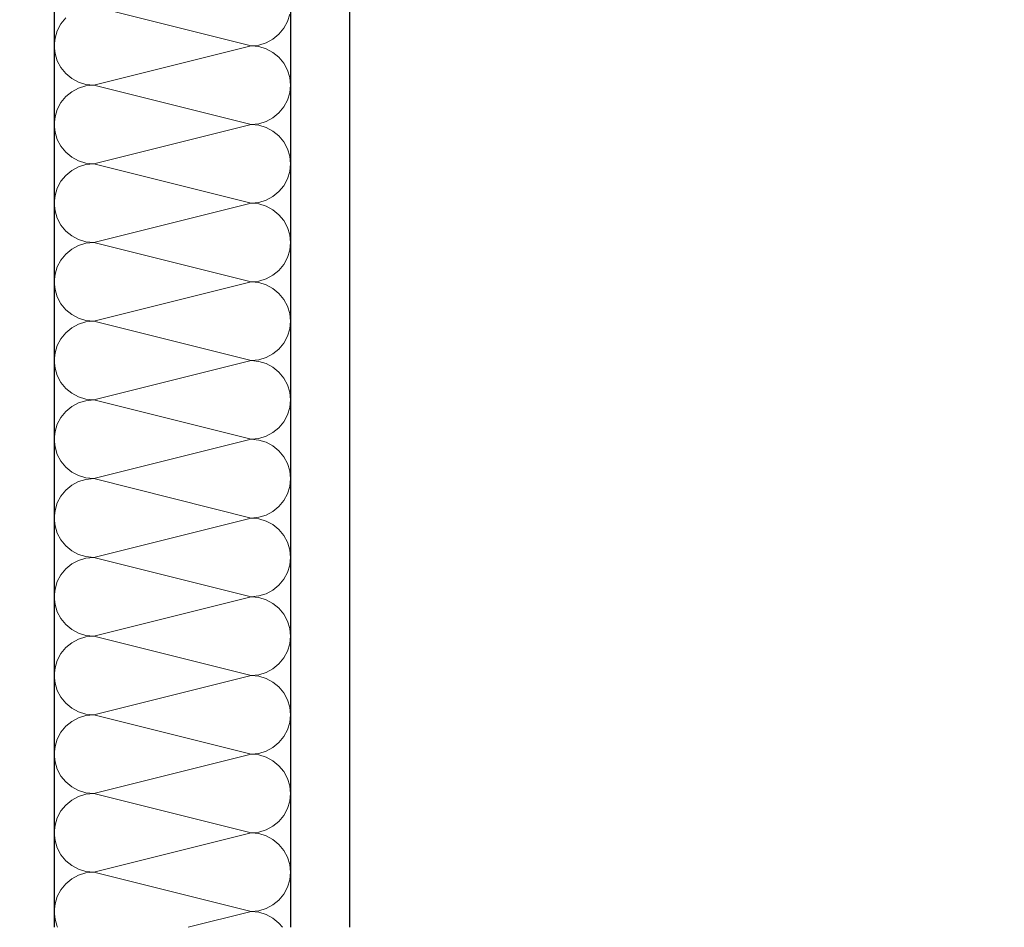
# Model space of a CAD drawing. Header units: metres. Extents: x -12 to 57.2, y -22.2 to 2.8.
# Tile 42 of 126: x 8.26 to 8.677, y -7.915 to -7.531. Entities that reach past the tile are written whole.
import ezdxf

# ---------------------------------------------------------------- set-up
doc = ezdxf.new("R2010")
doc.units = ezdxf.units.M
doc.header["$LTSCALE"] = 0.4
doc.header["$MEASUREMENT"] = 0
doc.layers.get('0').update_dxf_attribs({"color": 8, "lineweight": 9})
doc.layers.get('Defpoints').update_dxf_attribs({"color": 8, "lineweight": 9})
doc.layers.add('Neubau_A-TB Wände', color=8, linetype='Continuous')
doc.layers.add('Neubau_T-Bemaßung', color=8, linetype='Continuous')
doc.styles.add('ERSTELLTER_STIL_2', font='arial.ttf')
doc.dimstyles.new('ERSTELLTER_STIL__1', dxfattribs={"dimtxt": 0.0875, "dimasz": 0.059375, "dimexe": 0.18, "dimexo": 0.0625, "dimgap": 0, "dimtad": 1, "dimzin": 0, "dimdsep": 46, "dimtxsty": 'ERSTELLTER_STIL_2', "dimblk": 'ARROWHEAD_6', "dimblk1": 'ARROWHEAD_6', "dimblk2": 'ARROWHEAD_6', "dimcen": 0.09, "dimclrd": 7, "dimclre": 7, "dimclrt": 7, "dimazin": 0, "dimtfac": 1, "dimtdec": 4, "dimtmove": 0, "dimatfit": 3, "dimfxl": 1, "dimtolj": 1, "dimtzin": 0, "dimarcsym": 0})

# ---------------------------------------------------------------- blocks, each defined once
blk = doc.blocks.new('*X426', base_point=(-24191.65022, 0))
at = {"layer": 'Neubau_A-TB Wände', "color": 8, "linetype": 'Continuous', "lineweight": 9}
for p, q in [((-21275.60849, 2.63333), (-21275.67515, 2.65)), ((-21275.68694, 2.64512), (-21275.68901, 2.64259)), ((-21275.59463, 2.64074), (-21275.59309, 2.64362)), ((-21275.59309, 2.64362), (-21275.59214, 2.64675)), ((-21275.69055, 2.63971), (-21275.6915, 2.63658)), ((-21275.68901, 2.64259), (-21275.69055, 2.63971)), ((-21275.5967, 2.63821), (-21275.59463, 2.64074)), ((-21275.6915, 2.63658), (-21275.69182, 2.63333)), ((-21275.60211, 2.6346), (-21275.59923, 2.63614)), ((-21275.59923, 2.63614), (-21275.5967, 2.63821)), ((-21275.69182, 2.63333), (-21275.6915, 2.63008)), ((-21275.60849, 2.63333), (-21275.67515, 2.61667)), ((-21275.60849, 2.63333), (-21275.60523, 2.63365)), ((-21275.60523, 2.63301), (-21275.60849, 2.63333)), ((-21275.60523, 2.63365), (-21275.60211, 2.6346)), ((-21275.60211, 2.63206), (-21275.60523, 2.63301)), ((-21275.59923, 2.63052), (-21275.60211, 2.63206)), ((-21275.5967, 2.62845), (-21275.59923, 2.63052)), ((-21275.6915, 2.63008), (-21275.69055, 2.62696)), ((-21275.69055, 2.62696), (-21275.68901, 2.62407)), ((-21275.59463, 2.62593), (-21275.5967, 2.62845)), ((-21275.68901, 2.62407), (-21275.68694, 2.62155)), ((-21275.59309, 2.62304), (-21275.59463, 2.62593)), ((-21275.59214, 2.61992), (-21275.59309, 2.62304)), ((-21275.68694, 2.62155), (-21275.68441, 2.61948)), ((-21275.68441, 2.61948), (-21275.68153, 2.61794)), ((-21275.59182, 2.61667), (-21275.59214, 2.61992)), ((-21275.68441, 2.61386), (-21275.68694, 2.61179)), ((-21275.68153, 2.6154), (-21275.68441, 2.61386)), ((-21275.68153, 2.61794), (-21275.6784, 2.61699)), ((-21275.6784, 2.61635), (-21275.68153, 2.6154)), ((-21275.6784, 2.61699), (-21275.67515, 2.61667)), ((-21275.67515, 2.61667), (-21275.6784, 2.61635)), ((-21275.60849, 2.6), (-21275.67515, 2.61667)), ((-21275.59214, 2.61342), (-21275.59182, 2.61667)), ((-21275.68694, 2.61179), (-21275.68901, 2.60926)), ((-21275.59463, 2.60741), (-21275.59309, 2.61029)), ((-21275.59309, 2.61029), (-21275.59214, 2.61342)), ((-21275.69055, 2.60638), (-21275.6915, 2.60325)), ((-21275.68901, 2.60926), (-21275.69055, 2.60638)), ((-21275.5967, 2.60488), (-21275.59463, 2.60741)), ((-21275.6915, 2.60325), (-21275.69182, 2.6)), ((-21275.60211, 2.60127), (-21275.59923, 2.60281)), ((-21275.59923, 2.60281), (-21275.5967, 2.60488)), ((-21275.69182, 2.6), (-21275.6915, 2.59675)), ((-21275.60849, 2.6), (-21275.67515, 2.58333)), ((-21275.60849, 2.6), (-21275.60523, 2.60032)), ((-21275.60523, 2.59968), (-21275.60849, 2.6)), ((-21275.60523, 2.60032), (-21275.60211, 2.60127)), ((-21275.60211, 2.59873), (-21275.60523, 2.59968)), ((-21275.59923, 2.59719), (-21275.60211, 2.59873)), ((-21275.5967, 2.59512), (-21275.59923, 2.59719)), ((-21275.6915, 2.59675), (-21275.69055, 2.59362)), ((-21275.69055, 2.59362), (-21275.68901, 2.59074)), ((-21275.59463, 2.59259), (-21275.5967, 2.59512)), ((-21275.68901, 2.59074), (-21275.68694, 2.58821)), ((-21275.59309, 2.58971), (-21275.59463, 2.59259)), ((-21275.59214, 2.58658), (-21275.59309, 2.58971)), ((-21275.68694, 2.58821), (-21275.68441, 2.58614)), ((-21275.68441, 2.58614), (-21275.68153, 2.5846)), ((-21275.59182, 2.58333), (-21275.59214, 2.58658)), ((-21275.68441, 2.58052), (-21275.68694, 2.57845)), ((-21275.68153, 2.58206), (-21275.68441, 2.58052)), ((-21275.68153, 2.5846), (-21275.6784, 2.58365)), ((-21275.6784, 2.58301), (-21275.68153, 2.58206)), ((-21275.6784, 2.58365), (-21275.67515, 2.58333)), ((-21275.67515, 2.58333), (-21275.6784, 2.58301)), ((-21275.60849, 2.56667), (-21275.67515, 2.58333)), ((-21275.59214, 2.58008), (-21275.59182, 2.58333)), ((-21275.68694, 2.57845), (-21275.68901, 2.57593)), ((-21275.59463, 2.57407), (-21275.59309, 2.57696)), ((-21275.59309, 2.57696), (-21275.59214, 2.58008)), ((-21275.69055, 2.57304), (-21275.6915, 2.56992)), ((-21275.68901, 2.57593), (-21275.69055, 2.57304)), ((-21275.5967, 2.57155), (-21275.59463, 2.57407)), ((-21275.6915, 2.56992), (-21275.69182, 2.56667)), ((-21275.60523, 2.56699), (-21275.60211, 2.56794)), ((-21275.60211, 2.56794), (-21275.59923, 2.56948)), ((-21275.59923, 2.56948), (-21275.5967, 2.57155)), ((-21275.69182, 2.56667), (-21275.6915, 2.56342)), ((-21275.60849, 2.56667), (-21275.67515, 2.55)), ((-21275.60849, 2.56667), (-21275.60523, 2.56699)), ((-21275.60523, 2.56635), (-21275.60849, 2.56667)), ((-21275.60211, 2.5654), (-21275.60523, 2.56635)), ((-21275.59923, 2.56386), (-21275.60211, 2.5654)), ((-21275.5967, 2.56179), (-21275.59923, 2.56386)), ((-21275.6915, 2.56342), (-21275.69055, 2.56029)), ((-21275.69055, 2.56029), (-21275.68901, 2.55741)), ((-21275.59463, 2.55926), (-21275.5967, 2.56179)), ((-21275.68901, 2.55741), (-21275.68694, 2.55488)), ((-21275.59309, 2.55638), (-21275.59463, 2.55926)), ((-21275.59214, 2.55325), (-21275.59309, 2.55638)), ((-21275.68694, 2.55488), (-21275.68441, 2.55281)), ((-21275.68441, 2.55281), (-21275.68153, 2.55127)), ((-21275.68153, 2.55127), (-21275.6784, 2.55032)), ((-21275.59182, 2.55), (-21275.59214, 2.55325)), ((-21275.68441, 2.54719), (-21275.68694, 2.54512)), ((-21275.68153, 2.54873), (-21275.68441, 2.54719)), ((-21275.6784, 2.54968), (-21275.68153, 2.54873)), ((-21275.6784, 2.55032), (-21275.67515, 2.55)), ((-21275.67515, 2.55), (-21275.6784, 2.54968)), ((-21275.60849, 2.53333), (-21275.67515, 2.55)), ((-21275.59214, 2.54675), (-21275.59182, 2.55)), ((-21275.68694, 2.54512), (-21275.68901, 2.54259)), ((-21275.59463, 2.54074), (-21275.59309, 2.54362)), ((-21275.59309, 2.54362), (-21275.59214, 2.54675)), ((-21275.69055, 2.53971), (-21275.6915, 2.53658)), ((-21275.68901, 2.54259), (-21275.69055, 2.53971)), ((-21275.5967, 2.53821), (-21275.59463, 2.54074)), ((-21275.6915, 2.53658), (-21275.69182, 2.53333)), ((-21275.60523, 2.53365), (-21275.60211, 2.5346)), ((-21275.60211, 2.5346), (-21275.59923, 2.53614)), ((-21275.59923, 2.53614), (-21275.5967, 2.53821)), ((-21275.69182, 2.53333), (-21275.6915, 2.53008)), ((-21275.60849, 2.53333), (-21275.67515, 2.51667)), ((-21275.60849, 2.53333), (-21275.60523, 2.53365)), ((-21275.60523, 2.53301), (-21275.60849, 2.53333)), ((-21275.60211, 2.53206), (-21275.60523, 2.53301)), ((-21275.59923, 2.53052), (-21275.60211, 2.53206)), ((-21275.5967, 2.52845), (-21275.59923, 2.53052)), ((-21275.6915, 2.53008), (-21275.69055, 2.52696)), ((-21275.69055, 2.52696), (-21275.68901, 2.52407)), ((-21275.59463, 2.52593), (-21275.5967, 2.52845)), ((-21275.68901, 2.52407), (-21275.68694, 2.52155)), ((-21275.59309, 2.52304), (-21275.59463, 2.52593)), ((-21275.59214, 2.51992), (-21275.59309, 2.52304)), ((-21275.68694, 2.52155), (-21275.68441, 2.51948)), ((-21275.68441, 2.51948), (-21275.68153, 2.51794)), ((-21275.68153, 2.51794), (-21275.6784, 2.51699)), ((-21275.59182, 2.51667), (-21275.59214, 2.51992)), ((-21275.68441, 2.51386), (-21275.68694, 2.51179)), ((-21275.68153, 2.5154), (-21275.68441, 2.51386)), ((-21275.6784, 2.51635), (-21275.68153, 2.5154)), ((-21275.6784, 2.51699), (-21275.67515, 2.51667)), ((-21275.67515, 2.51667), (-21275.6784, 2.51635)), ((-21275.60849, 2.5), (-21275.67515, 2.51667)), ((-21275.59214, 2.51342), (-21275.59182, 2.51667)), ((-21275.68694, 2.51179), (-21275.68901, 2.50926)), ((-21275.59463, 2.50741), (-21275.59309, 2.51029)), ((-21275.59309, 2.51029), (-21275.59214, 2.51342)), ((-21275.69055, 2.50638), (-21275.6915, 2.50325)), ((-21275.68901, 2.50926), (-21275.69055, 2.50638)), ((-21275.5967, 2.50488), (-21275.59463, 2.50741)), ((-21275.6915, 2.50325), (-21275.69182, 2.5)), ((-21275.60523, 2.50032), (-21275.60211, 2.50127)), ((-21275.60211, 2.50127), (-21275.59923, 2.50281)), ((-21275.59923, 2.50281), (-21275.5967, 2.50488)), ((-21275.69182, 2.5), (-21275.6915, 2.49675)), ((-21275.60849, 2.5), (-21275.67515, 2.48333)), ((-21275.60849, 2.5), (-21275.60523, 2.50032)), ((-21275.60523, 2.49968), (-21275.60849, 2.5)), ((-21275.60211, 2.49873), (-21275.60523, 2.49968)), ((-21275.59923, 2.49719), (-21275.60211, 2.49873)), ((-21275.5967, 2.49512), (-21275.59923, 2.49719)), ((-21275.6915, 2.49675), (-21275.69055, 2.49362)), ((-21275.69055, 2.49362), (-21275.68901, 2.49074)), ((-21275.59463, 2.49259), (-21275.5967, 2.49512)), ((-21275.68901, 2.49074), (-21275.68694, 2.48821)), ((-21275.59309, 2.48971), (-21275.59463, 2.49259)), ((-21275.59214, 2.48658), (-21275.59309, 2.48971)), ((-21275.68694, 2.48821), (-21275.68441, 2.48614)), ((-21275.68441, 2.48614), (-21275.68153, 2.4846)), ((-21275.68153, 2.4846), (-21275.6784, 2.48365)), ((-21275.59182, 2.48333), (-21275.59214, 2.48658)), ((-21275.68441, 2.48052), (-21275.68694, 2.47845)), ((-21275.68153, 2.48206), (-21275.68441, 2.48052)), ((-21275.6784, 2.48301), (-21275.68153, 2.48206)), ((-21275.6784, 2.48365), (-21275.67515, 2.48333)), ((-21275.67515, 2.48333), (-21275.6784, 2.48301)), ((-21275.60849, 2.46667), (-21275.67515, 2.48333)), ((-21275.59214, 2.48008), (-21275.59182, 2.48333)), ((-21275.68694, 2.47845), (-21275.68901, 2.47593)), ((-21275.59463, 2.47407), (-21275.59309, 2.47696)), ((-21275.59309, 2.47696), (-21275.59214, 2.48008)), ((-21275.69055, 2.47304), (-21275.6915, 2.46992)), ((-21275.68901, 2.47593), (-21275.69055, 2.47304)), ((-21275.5967, 2.47155), (-21275.59463, 2.47407)), ((-21275.6915, 2.46992), (-21275.69182, 2.46667)), ((-21275.60523, 2.46699), (-21275.60211, 2.46794)), ((-21275.60211, 2.46794), (-21275.59923, 2.46948)), ((-21275.59923, 2.46948), (-21275.5967, 2.47155)), ((-21275.69182, 2.46667), (-21275.6915, 2.46342)), ((-21275.60849, 2.46667), (-21275.67515, 2.45)), ((-21275.60849, 2.46667), (-21275.60523, 2.46699)), ((-21275.60523, 2.46635), (-21275.60849, 2.46667)), ((-21275.60211, 2.4654), (-21275.60523, 2.46635)), ((-21275.59923, 2.46386), (-21275.60211, 2.4654)), ((-21275.5967, 2.46179), (-21275.59923, 2.46386)), ((-21275.6915, 2.46342), (-21275.69055, 2.46029)), ((-21275.69055, 2.46029), (-21275.68901, 2.45741)), ((-21275.59463, 2.45926), (-21275.5967, 2.46179)), ((-21275.68901, 2.45741), (-21275.68694, 2.45488)), ((-21275.59309, 2.45638), (-21275.59463, 2.45926)), ((-21275.59214, 2.45325), (-21275.59309, 2.45638)), ((-21275.68694, 2.45488), (-21275.68441, 2.45281)), ((-21275.68441, 2.45281), (-21275.68153, 2.45127)), ((-21275.68153, 2.45127), (-21275.6784, 2.45032)), ((-21275.59182, 2.45), (-21275.59214, 2.45325)), ((-21275.68441, 2.44719), (-21275.68694, 2.44512)), ((-21275.68153, 2.44873), (-21275.68441, 2.44719)), ((-21275.6784, 2.44968), (-21275.68153, 2.44873)), ((-21275.6784, 2.45032), (-21275.67515, 2.45)), ((-21275.67515, 2.45), (-21275.6784, 2.44968)), ((-21275.60849, 2.43333), (-21275.67515, 2.45)), ((-21275.59214, 2.44675), (-21275.59182, 2.45)), ((-21275.68694, 2.44512), (-21275.68901, 2.44259)), ((-21275.59463, 2.44074), (-21275.59309, 2.44362)), ((-21275.59309, 2.44362), (-21275.59214, 2.44675)), ((-21275.69055, 2.43971), (-21275.6915, 2.43658)), ((-21275.68901, 2.44259), (-21275.69055, 2.43971)), ((-21275.5967, 2.43821), (-21275.59463, 2.44074)), ((-21275.6915, 2.43658), (-21275.69182, 2.43333)), ((-21275.60523, 2.43365), (-21275.60211, 2.4346)), ((-21275.60211, 2.4346), (-21275.59923, 2.43614)), ((-21275.59923, 2.43614), (-21275.5967, 2.43821)), ((-21275.69182, 2.43333), (-21275.6915, 2.43008)), ((-21275.60849, 2.43333), (-21275.67515, 2.41667)), ((-21275.60849, 2.43333), (-21275.60523, 2.43365)), ((-21275.60523, 2.43301), (-21275.60849, 2.43333)), ((-21275.60211, 2.43206), (-21275.60523, 2.43301)), ((-21275.59923, 2.43052), (-21275.60211, 2.43206)), ((-21275.5967, 2.42845), (-21275.59923, 2.43052)), ((-21275.6915, 2.43008), (-21275.69055, 2.42696)), ((-21275.69055, 2.42696), (-21275.68901, 2.42407)), ((-21275.59463, 2.42593), (-21275.5967, 2.42845)), ((-21275.68901, 2.42407), (-21275.68694, 2.42155)), ((-21275.59309, 2.42304), (-21275.59463, 2.42593)), ((-21275.59214, 2.41992), (-21275.59309, 2.42304)), ((-21275.68694, 2.42155), (-21275.68441, 2.41948)), ((-21275.68441, 2.41948), (-21275.68153, 2.41794)), ((-21275.68153, 2.41794), (-21275.6784, 2.41699)), ((-21275.59182, 2.41667), (-21275.59214, 2.41992)), ((-21275.68441, 2.41386), (-21275.68694, 2.41179)), ((-21275.68153, 2.4154), (-21275.68441, 2.41386)), ((-21275.6784, 2.41635), (-21275.68153, 2.4154)), ((-21275.6784, 2.41699), (-21275.67515, 2.41667)), ((-21275.67515, 2.41667), (-21275.6784, 2.41635)), ((-21275.60849, 2.4), (-21275.67515, 2.41667)), ((-21275.59214, 2.41342), (-21275.59182, 2.41667)), ((-21275.68694, 2.41179), (-21275.68901, 2.40926)), ((-21275.59463, 2.40741), (-21275.59309, 2.41029)), ((-21275.59309, 2.41029), (-21275.59214, 2.41342)), ((-21275.69055, 2.40638), (-21275.6915, 2.40325)), ((-21275.68901, 2.40926), (-21275.69055, 2.40638)), ((-21275.5967, 2.40488), (-21275.59463, 2.40741)), ((-21275.6915, 2.40325), (-21275.69182, 2.4)), ((-21275.60523, 2.40032), (-21275.60211, 2.40127)), ((-21275.60211, 2.40127), (-21275.59923, 2.40281)), ((-21275.59923, 2.40281), (-21275.5967, 2.40488)), ((-21275.69182, 2.4), (-21275.6915, 2.39675)), ((-21275.60849, 2.4), (-21275.67515, 2.38333)), ((-21275.60849, 2.4), (-21275.60523, 2.40032)), ((-21275.60523, 2.39968), (-21275.60849, 2.4)), ((-21275.60211, 2.39873), (-21275.60523, 2.39968)), ((-21275.59923, 2.39719), (-21275.60211, 2.39873)), ((-21275.5967, 2.39512), (-21275.59923, 2.39719)), ((-21275.6915, 2.39675), (-21275.69055, 2.39362)), ((-21275.69055, 2.39362), (-21275.68901, 2.39074)), ((-21275.59463, 2.39259), (-21275.5967, 2.39512)), ((-21275.68901, 2.39074), (-21275.68694, 2.38821)), ((-21275.59309, 2.38971), (-21275.59463, 2.39259)), ((-21275.59214, 2.38658), (-21275.59309, 2.38971)), ((-21275.68694, 2.38821), (-21275.68441, 2.38614)), ((-21275.68441, 2.38614), (-21275.68153, 2.3846)), ((-21275.68153, 2.3846), (-21275.6784, 2.38365)), ((-21275.59182, 2.38333), (-21275.59214, 2.38658)), ((-21275.68441, 2.38052), (-21275.68694, 2.37845)), ((-21275.68153, 2.38206), (-21275.68441, 2.38052)), ((-21275.6784, 2.38301), (-21275.68153, 2.38206)), ((-21275.6784, 2.38365), (-21275.67515, 2.38333)), ((-21275.67515, 2.38333), (-21275.6784, 2.38301)), ((-21275.60849, 2.36667), (-21275.67515, 2.38333)), ((-21275.59214, 2.38008), (-21275.59182, 2.38333)), ((-21275.68694, 2.37845), (-21275.68901, 2.37593)), ((-21275.59463, 2.37407), (-21275.59309, 2.37696)), ((-21275.59309, 2.37696), (-21275.59214, 2.38008)), ((-21275.69055, 2.37304), (-21275.6915, 2.36992)), ((-21275.68901, 2.37593), (-21275.69055, 2.37304)), ((-21275.5967, 2.37155), (-21275.59463, 2.37407)), ((-21275.6915, 2.36992), (-21275.69182, 2.36667)), ((-21275.60523, 2.36699), (-21275.60211, 2.36794)), ((-21275.60211, 2.36794), (-21275.59923, 2.36948)), ((-21275.59923, 2.36948), (-21275.5967, 2.37155)), ((-21275.69182, 2.36667), (-21275.6915, 2.36342)), ((-21275.60849, 2.36667), (-21275.67515, 2.35)), ((-21275.60849, 2.36667), (-21275.60523, 2.36699)), ((-21275.60523, 2.36635), (-21275.60849, 2.36667)), ((-21275.60211, 2.3654), (-21275.60523, 2.36635)), ((-21275.59923, 2.36386), (-21275.60211, 2.3654)), ((-21275.5967, 2.36179), (-21275.59923, 2.36386)), ((-21275.6915, 2.36342), (-21275.69055, 2.36029)), ((-21275.69055, 2.36029), (-21275.68901, 2.35741)), ((-21275.59463, 2.35926), (-21275.5967, 2.36179)), ((-21275.68901, 2.35741), (-21275.68694, 2.35488)), ((-21275.59309, 2.35638), (-21275.59463, 2.35926)), ((-21275.59214, 2.35325), (-21275.59309, 2.35638)), ((-21275.68694, 2.35488), (-21275.68441, 2.35281)), ((-21275.68441, 2.35281), (-21275.68153, 2.35127)), ((-21275.68153, 2.35127), (-21275.6784, 2.35032)), ((-21275.59182, 2.35), (-21275.59214, 2.35325)), ((-21275.68441, 2.34719), (-21275.68694, 2.34512)), ((-21275.68153, 2.34873), (-21275.68441, 2.34719)), ((-21275.6784, 2.34968), (-21275.68153, 2.34873)), ((-21275.6784, 2.35032), (-21275.67515, 2.35)), ((-21275.67515, 2.35), (-21275.6784, 2.34968)), ((-21275.60849, 2.33333), (-21275.67515, 2.35)), ((-21275.59214, 2.34675), (-21275.59182, 2.35)), ((-21275.68694, 2.34512), (-21275.68901, 2.34259)), ((-21275.59463, 2.34074), (-21275.59309, 2.34362)), ((-21275.59309, 2.34362), (-21275.59214, 2.34675)), ((-21275.69055, 2.33971), (-21275.6915, 2.33658)), ((-21275.68901, 2.34259), (-21275.69055, 2.33971)), ((-21275.5967, 2.33821), (-21275.59463, 2.34074)), ((-21275.6915, 2.33658), (-21275.69182, 2.33333)), ((-21275.60523, 2.33365), (-21275.60211, 2.3346)), ((-21275.60211, 2.3346), (-21275.59923, 2.33614)), ((-21275.59923, 2.33614), (-21275.5967, 2.33821)), ((-21275.69182, 2.33333), (-21275.6915, 2.33008)), ((-21275.60849, 2.33333), (-21275.67515, 2.31667)), ((-21275.60849, 2.33333), (-21275.60523, 2.33365)), ((-21275.60523, 2.33301), (-21275.60849, 2.33333)), ((-21275.60211, 2.33206), (-21275.60523, 2.33301)), ((-21275.59923, 2.33052), (-21275.60211, 2.33206)), ((-21275.5967, 2.32845), (-21275.59923, 2.33052)), ((-21275.6915, 2.33008), (-21275.69055, 2.32696)), ((-21275.69055, 2.32696), (-21275.68901, 2.32407)), ((-21275.59463, 2.32593), (-21275.5967, 2.32845)), ((-21275.68901, 2.32407), (-21275.68694, 2.32155)), ((-21275.59309, 2.32304), (-21275.59463, 2.32593)), ((-21275.59214, 2.31992), (-21275.59309, 2.32304)), ((-21275.68694, 2.32155), (-21275.68441, 2.31948)), ((-21275.68441, 2.31948), (-21275.68153, 2.31794)), ((-21275.68153, 2.31794), (-21275.6784, 2.31699)), ((-21275.59182, 2.31667), (-21275.59214, 2.31992)), ((-21275.68441, 2.31386), (-21275.68694, 2.31179)), ((-21275.68153, 2.3154), (-21275.68441, 2.31386)), ((-21275.6784, 2.31635), (-21275.68153, 2.3154)), ((-21275.6784, 2.31699), (-21275.67515, 2.31667)), ((-21275.67515, 2.31667), (-21275.6784, 2.31635)), ((-21275.60849, 2.3), (-21275.67515, 2.31667)), ((-21275.59214, 2.31342), (-21275.59182, 2.31667)), ((-21275.68694, 2.31179), (-21275.68901, 2.30926)), ((-21275.59463, 2.30741), (-21275.59309, 2.31029)), ((-21275.59309, 2.31029), (-21275.59214, 2.31342)), ((-21275.69055, 2.30638), (-21275.6915, 2.30325)), ((-21275.68901, 2.30926), (-21275.69055, 2.30638)), ((-21275.5967, 2.30488), (-21275.59463, 2.30741)), ((-21275.6915, 2.30325), (-21275.69182, 2.3)), ((-21275.60523, 2.30032), (-21275.60211, 2.30127)), ((-21275.60211, 2.30127), (-21275.59923, 2.30281)), ((-21275.59923, 2.30281), (-21275.5967, 2.30488)), ((-21275.69182, 2.3), (-21275.6915, 2.29675)), ((-21275.60849, 2.3), (-21275.67515, 2.28333)), ((-21275.60849, 2.3), (-21275.60523, 2.30032)), ((-21275.60523, 2.29968), (-21275.60849, 2.3)), ((-21275.60211, 2.29873), (-21275.60523, 2.29968)), ((-21275.59923, 2.29719), (-21275.60211, 2.29873)), ((-21275.5967, 2.29512), (-21275.59923, 2.29719)), ((-21275.6915, 2.29675), (-21275.69055, 2.29362)), ((-21275.69055, 2.29362), (-21275.68901, 2.29074)), ((-21275.59463, 2.29259), (-21275.5967, 2.29512)), ((-21275.68901, 2.29074), (-21275.68694, 2.28821)), ((-21275.59309, 2.28971), (-21275.59463, 2.29259)), ((-21275.59214, 2.28658), (-21275.59309, 2.28971)), ((-21275.68694, 2.28821), (-21275.68441, 2.28614)), ((-21275.68441, 2.28614), (-21275.68153, 2.2846)), ((-21275.68153, 2.2846), (-21275.6784, 2.28365)), ((-21275.59182, 2.28333), (-21275.59214, 2.28658)), ((-21275.68441, 2.28052), (-21275.68694, 2.27845)), ((-21275.68153, 2.28206), (-21275.68441, 2.28052)), ((-21275.6784, 2.28301), (-21275.68153, 2.28206)), ((-21275.6784, 2.28365), (-21275.67515, 2.28333)), ((-21275.67515, 2.28333), (-21275.6784, 2.28301)), ((-21275.60849, 2.26667), (-21275.67515, 2.28333)), ((-21275.59214, 2.28008), (-21275.59182, 2.28333)), ((-21275.68694, 2.27845), (-21275.68901, 2.27593)), ((-21275.59463, 2.27407), (-21275.59309, 2.27696)), ((-21275.59309, 2.27696), (-21275.59214, 2.28008)), ((-21275.69055, 2.27304), (-21275.6915, 2.26992)), ((-21275.68901, 2.27593), (-21275.69055, 2.27304)), ((-21275.5967, 2.27155), (-21275.59463, 2.27407)), ((-21275.6915, 2.26992), (-21275.69182, 2.26667)), ((-21275.60523, 2.26699), (-21275.60211, 2.26794)), ((-21275.60211, 2.26794), (-21275.59923, 2.26948)), ((-21275.59923, 2.26948), (-21275.5967, 2.27155)), ((-21275.69182, 2.26667), (-21275.6915, 2.26342)), ((-21275.60849, 2.26667), (-21275.63515, 2.26)), ((-21275.60849, 2.26667), (-21275.60523, 2.26699)), ((-21275.60523, 2.26635), (-21275.60849, 2.26667)), ((-21275.60211, 2.2654), (-21275.60523, 2.26635)), ((-21275.59923, 2.26386), (-21275.60211, 2.2654)), ((-21275.5967, 2.26179), (-21275.59923, 2.26386)), ((-21275.6915, 2.26342), (-21275.69055, 2.26029)), ((-21275.69055, 2.26029), (-21275.6904, 2.26)), ((-21275.59524, 2.26), (-21275.5967, 2.26179))]:
    blk.add_line(p, q, dxfattribs=at)
blk = doc.blocks.new('ARROWHEAD_6')
at = {"color": 0, "linetype": 'Continuous', "lineweight": 0}
for p, q in [((-0.5, -0.5), (0.5, 0.5)), ((0, 0), (-1, 0))]:
    blk.add_line(p, q, dxfattribs=at)
blk = doc.blocks.new('*D557')
at = {"layer": 'Defpoints', "color": 0, "linetype": 'Continuous', "transparency": 16777216}
for p in [(2.47941, -6.495), (22.625, -6.495), (-0.3, -10.355)]:
    blk.add_point(p, dxfattribs=at)
at = {"layer": 'Neubau_T-Bemaßung', "linetype": 'Continuous', "lineweight": -2, "transparency": 16777216}
for p, q in [((22.5625, -6.495), (2.29941, -6.495)), ((2.47941, -6.55438), (2.47941, -8.31492)), ((2.47941, -10.29562), (2.47941, -8.54208)), ((-0.2375, -10.355), (2.65941, -10.355))]:
    blk.add_line(p, q, dxfattribs=at)
at = {"layer": 'Neubau_T-Bemaßung', "linetype": 'Continuous', "lineweight": -2, "transparency": 16777216, "xscale": 0.059375, "yscale": 0.059375, "zscale": 0.059375}
for p, rotation in [((2.47941, -6.495), 90), ((2.47941, -10.355), 270)]:
    blk.add_blockref('ARROWHEAD_6', p, dxfattribs=dict(at, rotation=rotation))
at = {"layer": 'Neubau_T-Bemaßung', "linetype": 'Continuous', "transparency": 16777216, "insert": (2.47941, -8.4285), "char_height": 0.0875, "attachment_point": 5, "rotation": 90, "style": 'ERSTELLTER_STIL_2'}
blk.add_mtext('\\A1;3.86', dxfattribs=at)
blk = doc.blocks.new('*D563')
at = {"layer": 'Defpoints', "color": 0, "linetype": 'Continuous', "transparency": 16777216}
for p in [(22.625, -6.495), (42.30103, -6.495), (-0.3, -10.355)]:
    blk.add_point(p, dxfattribs=at)
at = {"layer": 'Neubau_T-Bemaßung', "linetype": 'Continuous', "lineweight": -2, "transparency": 16777216}
for p, q in [((22.6875, -6.495), (42.48103, -6.495)), ((42.30103, -6.55438), (42.30103, -8.31492)), ((42.30103, -10.29562), (42.30103, -8.54208)), ((-0.2375, -10.355), (42.48103, -10.355))]:
    blk.add_line(p, q, dxfattribs=at)
at = {"layer": 'Neubau_T-Bemaßung', "linetype": 'Continuous', "lineweight": -2, "transparency": 16777216, "xscale": 0.059375, "yscale": 0.059375, "zscale": 0.059375}
for p, rotation in [((42.30103, -6.495), 90), ((42.30103, -10.355), 270)]:
    blk.add_blockref('ARROWHEAD_6', p, dxfattribs=dict(at, rotation=rotation))
at = {"layer": 'Neubau_T-Bemaßung', "linetype": 'Continuous', "transparency": 16777216, "insert": (42.30103, -8.4285), "char_height": 0.0875, "attachment_point": 5, "rotation": 90, "style": 'ERSTELLTER_STIL_2'}
blk.add_mtext('\\A1;3.86', dxfattribs=at)
blk = doc.blocks.new('*D571')
at = {"layer": 'Defpoints', "color": 0, "linetype": 'Continuous', "transparency": 16777216}
for p in [(22.625, -6.495), (23.92058, -6.495), (-0.3, -10.355)]:
    blk.add_point(p, dxfattribs=at)
at = {"layer": 'Neubau_T-Bemaßung', "linetype": 'Continuous', "lineweight": -2, "transparency": 16777216}
for p, q in [((22.6875, -6.495), (24.10058, -6.495)), ((23.92058, -6.55438), (23.92058, -8.31492)), ((23.92058, -10.29562), (23.92058, -8.54208)), ((-0.2375, -10.355), (24.10058, -10.355))]:
    blk.add_line(p, q, dxfattribs=at)
at = {"layer": 'Neubau_T-Bemaßung', "linetype": 'Continuous', "lineweight": -2, "transparency": 16777216, "xscale": 0.059375, "yscale": 0.059375, "zscale": 0.059375}
for p, rotation in [((23.92058, -6.495), 90), ((23.92058, -10.355), 270)]:
    blk.add_blockref('ARROWHEAD_6', p, dxfattribs=dict(at, rotation=rotation))
at = {"layer": 'Neubau_T-Bemaßung', "linetype": 'Continuous', "transparency": 16777216, "insert": (23.92058, -8.4285), "char_height": 0.0875, "attachment_point": 5, "rotation": 90, "style": 'ERSTELLTER_STIL_2'}
blk.add_mtext('\\A1;3.86', dxfattribs=at)
blk = doc.blocks.new('*D587')
at = {"layer": 'Defpoints', "color": 0, "linetype": 'Continuous', "transparency": 16777216}
for p in [(4.09, -7.175), (41.95103, -7.175), (-10.662, -10.175)]:
    blk.add_point(p, dxfattribs=at)
at = {"layer": 'Neubau_T-Bemaßung', "linetype": 'Continuous', "lineweight": -2, "transparency": 16777216}
for p, q in [((4.1525, -7.175), (42.13103, -7.175)), ((41.95103, -7.23438), (41.95103, -8.63178)), ((41.95103, -10.11562), (41.95103, -8.8587)), ((-10.5995, -10.175), (42.13103, -10.175))]:
    blk.add_line(p, q, dxfattribs=at)
at = {"layer": 'Neubau_T-Bemaßung', "linetype": 'Continuous', "lineweight": -2, "transparency": 16777216, "xscale": 0.059375, "yscale": 0.059375, "zscale": 0.059375}
for p, rotation in [((41.95103, -7.175), 90), ((41.95103, -10.175), 270)]:
    blk.add_blockref('ARROWHEAD_6', p, dxfattribs=dict(at, rotation=rotation))
at = {"layer": 'Neubau_T-Bemaßung', "linetype": 'Continuous', "transparency": 16777216, "insert": (41.95103, -8.74524), "char_height": 0.0875, "attachment_point": 5, "rotation": 90, "style": 'ERSTELLTER_STIL_2'}
blk.add_mtext('\\A1;3.00', dxfattribs=at)
blk = doc.blocks.new('*D604')
at = {"layer": 'Defpoints', "color": 0, "linetype": 'Continuous', "transparency": 16777216}
for p in [(22.85, -6.825), (23.57058, -6.825), (-10.662, -10.175)]:
    blk.add_point(p, dxfattribs=at)
at = {"layer": 'Neubau_T-Bemaßung', "linetype": 'Continuous', "lineweight": -2, "transparency": 16777216}
for p, q in [((22.9125, -6.825), (23.75058, -6.825)), ((23.57058, -6.88438), (23.57058, -8.38956)), ((23.57058, -10.11562), (23.57058, -8.61744)), ((-10.5995, -10.175), (23.75058, -10.175))]:
    blk.add_line(p, q, dxfattribs=at)
at = {"layer": 'Neubau_T-Bemaßung', "linetype": 'Continuous', "lineweight": -2, "transparency": 16777216, "xscale": 0.059375, "yscale": 0.059375, "zscale": 0.059375}
for p, rotation in [((23.57058, -6.825), 90), ((23.57058, -10.175), 270)]:
    blk.add_blockref('ARROWHEAD_6', p, dxfattribs=dict(at, rotation=rotation))
at = {"layer": 'Neubau_T-Bemaßung', "linetype": 'Continuous', "transparency": 16777216, "insert": (23.57058, -8.5035), "char_height": 0.0875, "attachment_point": 5, "rotation": 90, "style": 'ERSTELLTER_STIL_2'}
blk.add_mtext('\\A1;3.35', dxfattribs=at)

msp = doc.modelspace()

# ---------------------------------------------------------------- linework, layer by layer
at = {"layer": 'Neubau_A-TB Wände', "linetype": 'Continuous'}
for p, q in [((8.275, -6.495), (8.275, -7.915)), ((8.375, -6.495), (8.375, -7.915)), ((8.4, -7.175), (8.4, -7.915))]:
    msp.add_line(p, q, dxfattribs=at)

# ---------------------------------------------------------------- block references
at = {"layer": 'Neubau_A-TB Wände'}
msp.add_blockref('*X426', (-2907.6834, -10.175), dxfattribs=at)

# ---------------------------------------------------------------- dimensions: what is measured, and where the dimension line sits
at = {"layer": 'Neubau_T-Bemaßung', "linetype": 'Continuous'}
for base, p1, p2, picture, middle in [((2.47941, -6.495), (-0.3, -10.355), (22.625, -6.495), '*D557', (2.47941, -8.4285)), ((42.30103, -6.495), (-0.3, -10.355), (22.625, -6.495), '*D563', (42.30103, -8.4285)), ((23.92058, -6.495), (-0.3, -10.355), (22.625, -6.495), '*D571', (23.92058, -8.4285)), ((23.57058, -6.825), (-10.662, -10.175), (22.85, -6.825), '*D604', (23.57058, -8.5035)), ((41.95103, -7.175), (-10.662, -10.175), (4.09, -7.175), '*D587', (41.95103, -8.74524))]:
    dim = msp.add_linear_dim(base=base, p1=p1, p2=p2, angle=90, dimstyle='ERSTELLTER_STIL__1', override={"dimclrd": 256, "dimclre": 256, "dimclrt": 256}, dxfattribs=at)
    dim.commit()
    dim.dimension.update_dxf_attribs({"geometry": picture, "text_midpoint": middle, "dimtype": 160, "text_rotation": 90})

doc.saveas('drawing.dxf')
